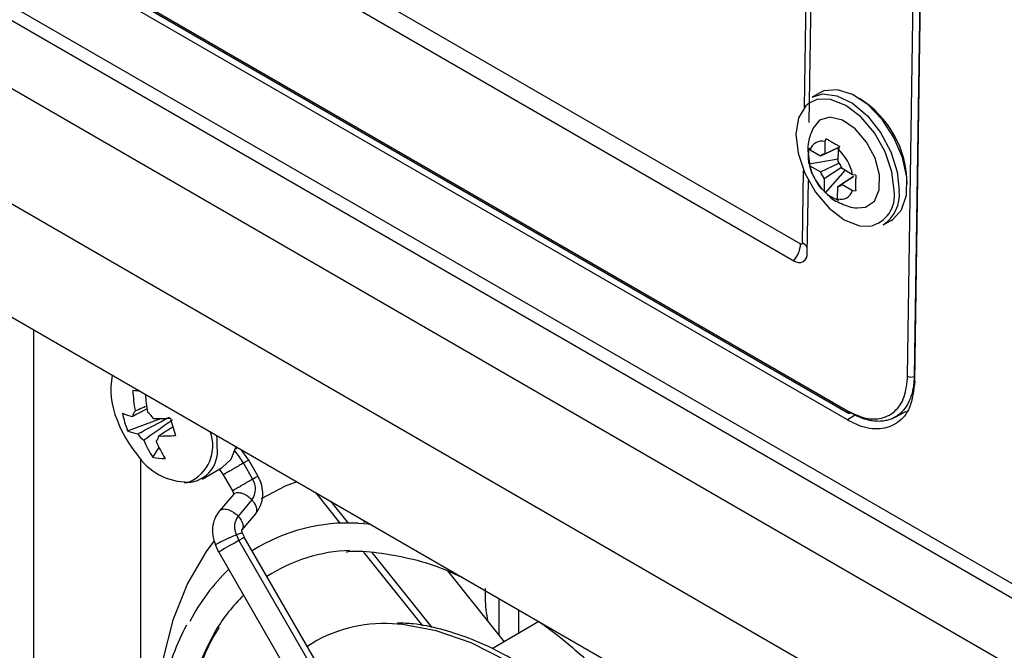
# Model space of a CAD drawing. Header units: millimetres. Extents: x -0.66 to 0.91, y -0.4 to 0.64.
# Tile 80 of 171: x 0.6016 to 0.6548, y -0.3315 to -0.2975. Entities that reach past the tile are written whole.
import ezdxf

# ---------------------------------------------------------------- set-up
doc = ezdxf.new("R2010")
doc.units = ezdxf.units.MM
doc.layers.add('FORMAT', color=7, linetype='Continuous')

msp = doc.modelspace()

# ---------------------------------------------------------------- linework, layer by layer
at = {"layer": 'FORMAT', "color": 7, "linetype": 'Continuous', "lineweight": 25}
for p, q in [((0.515468, -0.235468), (0.643817, -0.309562)), ((0.649599, -0.31671), (0.650771, -0.238462)), ((0.651123, -0.238467), (0.649951, -0.316715)), ((0.649986, -0.31697), (0.651159, -0.238722)), ((0.501408, -0.239097), (0.656835, -0.328823)), ((0.656835, -0.333314), (0.494323, -0.239498)), ((0.656835, -0.329632), (0.500701, -0.239498)), ((0.656835, -0.339545), (0.494138, -0.245622)), ((0.644026, -0.302192), (0.644839, -0.247944)), ((0.644281, -0.303016), (0.645098, -0.248491)), ((0.497973, -0.253925), (0.653061, -0.343455)), ((0.602847, -0.287031), (0.643453, -0.310472)), ((0.646351, -0.319069), (0.601835, -0.29337)), ((0.602818, -0.293535), (0.64641, -0.3187)), ((0.602939, -0.293516), (0.646358, -0.318582)), ((0.644858, -0.301404), (0.644434, -0.30164)), ((0.645127, -0.304033), (0.645117, -0.304698)), ((0.645198, -0.303871), (0.645127, -0.304033)), ((0.645855, -0.304453), (0.645927, -0.304291)), ((0.6442, -0.304534), (0.644288, -0.305208)), ((0.644325, -0.304495), (0.64429, -0.304395)), ((0.644896, -0.304825), (0.644325, -0.304495)), ((0.64584, -0.304382), (0.644896, -0.304825)), ((0.645117, -0.304698), (0.64584, -0.304365)), ((0.645845, -0.305118), (0.645855, -0.304453)), ((0.644277, -0.305244), (0.645847, -0.304961)), ((0.644277, -0.305244), (0.644313, -0.305343)), ((0.644313, -0.305343), (0.644884, -0.305673)), ((0.644884, -0.305673), (0.645878, -0.305207)), ((0.643917, -0.309505), (0.643976, -0.305591)), ((0.646028, -0.30544), (0.645096, -0.30605)), ((0.645154, -0.306799), (0.646225, -0.305592)), ((0.645825, -0.306471), (0.64667, -0.305917)), ((0.646629, -0.305825), (0.646058, -0.305495)), ((0.646804, -0.305847), (0.646629, -0.305825)), ((0.644176, -0.310055), (0.644234, -0.306138)), ((0.645096, -0.30605), (0.645086, -0.306715)), ((0.646675, -0.305926), (0.646045, -0.306343)), ((0.646045, -0.306343), (0.646616, -0.306673)), ((0.645086, -0.306715), (0.645154, -0.306799)), ((0.645815, -0.307135), (0.645825, -0.306471)), ((0.646616, -0.306673), (0.646791, -0.306695)), ((0.645883, -0.30722), (0.645815, -0.307135)), ((0.648279, -0.308541), (0.648703, -0.308305)), ((0.60239, -0.354249), (0.60239, -0.314203)), ((0.649951, -0.316715), (0.64999, -0.316693)), ((0.64906, -0.318843), (0.649539, -0.318589)), ((0.607449, -0.319648), (0.609248, -0.318993)), ((0.646771, -0.318818), (0.646351, -0.319069)), ((0.648886, -0.318937), (0.649066, -0.318839)), ((0.608807, -0.321081), (0.609151, -0.320563)), ((0.613301, -0.320634), (0.613367, -0.32054)), ((0.613996, -0.321234), (0.613565, -0.320655)), ((0.608147, -0.321149), (0.608147, -0.35578)), ((0.614491, -0.322093), (0.613995, -0.321234)), ((0.611471, -0.322272), (0.612563, -0.321641)), ((0.61241, -0.321737), (0.612617, -0.32203)), ((0.613706, -0.321401), (0.614202, -0.32226)), ((0.612617, -0.32203), (0.613113, -0.322889)), ((0.613169, -0.323101), (0.61242, -0.323975)), ((0.614171, -0.323388), (0.613422, -0.324262)), ((0.617599, -0.322983), (0.618941, -0.324653)), ((0.61841, -0.323452), (0.619366, -0.32464)), ((0.613622, -0.325012), (0.614371, -0.324138)), ((0.613332, -0.325276), (0.613465, -0.325573)), ((0.613465, -0.325573), (0.624215, -0.344192)), ((0.613758, -0.325405), (0.613659, -0.325183)), ((0.624507, -0.344023), (0.613757, -0.325404)), ((0.612206, -0.325832), (0.612371, -0.326202)), ((0.612372, -0.326204), (0.623122, -0.344823)), ((0.620192, -0.326209), (0.623383, -0.330179)), ((0.620641, -0.326227), (0.623898, -0.330278)), ((0.62473, -0.327218), (0.627804, -0.331042)), ((0.627525, -0.330695), (0.627525, -0.328713)), ((0.628586, -0.33059), (0.628586, -0.329326)), ((0.62968, -0.329959), (0.62715, -0.331419))]:
    msp.add_line(p, q, dxfattribs=at)
at = {"layer": 'FORMAT', "color": 7, "linetype": 'Continuous', "lineweight": 25, "flags": 128}
for points in [[(0.644434, -0.30164), (0.645002, -0.301467), (0.645782, -0.301561), (0.646614, -0.301967), (0.647422, -0.302652), (0.648136, -0.303553), (0.648691, -0.30459), (0.64904, -0.305673), (0.649149, -0.306703)], [(0.648703, -0.308305), (0.648795, -0.308249), (0.649276, -0.307719), (0.649535, -0.306934), (0.64955, -0.305964), (0.649318, -0.304896), (0.648861, -0.303824), (0.648219, -0.302843), (0.647449, -0.302042), (0.64662, -0.30149), (0.645805, -0.301237), (0.645077, -0.301306), (0.644858, -0.301404)], [(0.644283, -0.30196), (0.644097, -0.302116), (0.643707, -0.302759), (0.643563, -0.303639), (0.643679, -0.304668), (0.644042, -0.305746), (0.644619, -0.306768), (0.645351, -0.307634), (0.646169, -0.308258), (0.64699, -0.30858), (0.647554, -0.308603)], [(0.644807, -0.301746), (0.644694, -0.301771), (0.644283, -0.30196)], [(0.648866, -0.3067), (0.648751, -0.305671), (0.648387, -0.304593), (0.647811, -0.303571), (0.647078, -0.302705), (0.646261, -0.302081), (0.645439, -0.301759), (0.644807, -0.301746)], [(0.646882, -0.30762), (0.647328, -0.307586), (0.647806, -0.307258), (0.648068, -0.306648), (0.64808, -0.305838), (0.64784, -0.304938), (0.647381, -0.30407), (0.646764, -0.303349), (0.646073, -0.302875), (0.645401, -0.302711), (0.644839, -0.302878), (0.644476, -0.303326)], [(0.612298, -0.320544), (0.612287, -0.320127), (0.612264, -0.319903)], [(0.612563, -0.321641), (0.61304, -0.321185), (0.613317, -0.320511)], [(0.616596, -0.322404), (0.615966, -0.322649), (0.614674, -0.323321)], [(0.619915, -0.324648), (0.62045, -0.324678), (0.62055, -0.324687)], [(0.613465, -0.325573), (0.613218, -0.325715), (0.612947, -0.325871), (0.612695, -0.326017), (0.612499, -0.32613), (0.612389, -0.326194), (0.612372, -0.326204)], [(0.613757, -0.325404), (0.613747, -0.325409), (0.613651, -0.325465), (0.613465, -0.325573)], [(0.612111, -0.325617), (0.611696, -0.32617), (0.610682, -0.3279), (0.609894, -0.329876), (0.609342, -0.332073), (0.609033, -0.334466), (0.608971, -0.337025), (0.609087, -0.339031)], [(0.637868, -0.342312), (0.636835, -0.34071), (0.635242, -0.338562), (0.633524, -0.336591), (0.63171, -0.334832), (0.62983, -0.333316), (0.627918, -0.332067), (0.626007, -0.331108), (0.624127, -0.330455), (0.622313, -0.330119), (0.621762, -0.33008)]]:
    msp.add_lwpolyline(points, dxfattribs=at)
at = {"layer": 'FORMAT', "color": 7, "linetype": 'Continuous', "lineweight": 25}
for centre, radius, start, end in [((0.644051, -0.306375), 0.0055218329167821, 0.480261, 57.766831), ((0.644961, -0.304672), 0.0006599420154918, 75.499863, 164.495756), ((0.645166, -0.305038), 0.0003437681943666, 98.282001, 141.713619), ((0.643917, -0.30645), 0.0027831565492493, 12.990821, 45.859557), ((0.647025, -0.304718), 0.0027831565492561, 192.990821, 225.859557), ((0.64454, -0.306102), 0.0016342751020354, 21.811554, 37.038825), ((0.646401, -0.305066), 0.0016342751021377, 201.811554, 217.038825), ((0.645775, -0.30613), 0.0003437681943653, 278.282001, 321.713619), ((0.64598, -0.306497), 0.0006599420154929, 255.499863, 344.495756), ((0.647216, -0.306966), 0.0016720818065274, 281.683266, 9.14274), ((0.64717, -0.306891), 0.0019878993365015, 303.886891, 5.425829), ((0.642272, -0.309472), 0.0015482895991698, 319.735614, 356.647911), ((0.643856, -0.309514), 6.18136796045e-05, 231.628666, 8.366954), ((0.643655, -0.310026), 0.0005834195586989, 25.938438, 63.368521), ((0.643732, -0.310121), 0.0004487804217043, 231.628666, 8.366954), ((0.610713, -0.317432), 0.0041675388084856, 169.12035, 203.102877), ((0.649779, -0.316364), 0.0003907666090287, 242.508749, 296.047891), ((0.615532, -0.241533), 0.0763330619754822, 264.135129, 264.448312), ((0.615907, -0.317132), 0.008181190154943, 182.344977, 190.244107), ((0.616559, -0.317201), 0.0081608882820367, 183.362566, 190.248932), ((0.608219, -0.318931), 0.0005001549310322, 136.569759, 174.80939), ((0.607631, -0.31983), 0.0014803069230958, 34.253954, 52.676003), ((0.646479, -0.318599), 0.0001220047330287, 171.792493, 235.562128), ((0.612968, -0.316789), 0.0065, 200.517643, 219.47698), ((0.608247, -0.316277), 0.002661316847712, 246.126612, 258.588272), ((0.612953, -0.317501), 0.0059081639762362, 191.814304, 201.314934), ((0.60895, -0.308641), 0.0103566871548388, 269.470198, 274.500007), ((0.622523, -0.315681), 0.0131756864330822, 194.436461, 198.692777), ((0.646462, -0.318589), 0.0001225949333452, 245.1375, 304.149004), ((0.608526, -0.317215), 0.002661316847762, 246.126612, 258.588272), ((0.60994, -0.320468), 0.0021157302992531, 292.583288, 21.272233), ((0.609223, -0.31899), 0.0014803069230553, 214.253954, 232.676003), ((0.614119, -0.317699), 0.0062976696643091, 203.081084, 212.487193), ((0.608635, -0.31989), 0.0005001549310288, 316.569759, 354.80939), ((0.614792, -0.317765), 0.0062976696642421, 203.081084, 212.487193), ((0.609229, -0.309579), 0.0103566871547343, 269.470198, 274.500007), ((0.610607, -0.320744), 0.0017033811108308, 266.330644, 6.747761), ((0.609639, -0.323741), 0.0046925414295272, 29.908085, 39.750415), ((0.6107, -0.319151), 0.0032706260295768, 212.780128, 270.919297), ((0.609474, -0.317762), 0.0033854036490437, 258.648116, 270.108432), ((0.613372, -0.322801), 0.0009915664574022, 323.728545, 33.08624), ((0.614192, -0.32484), 0.000963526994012, 143.071803, 206.894568), ((0.619372, -0.334333), 0.0097010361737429, 86.787829, 122.347548), ((0.61979, -0.334974), 0.0088667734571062, 92.01934, 122.837925), ((0.620249, -0.334804), 0.0106127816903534, 133.746663, 152.748802), ((0.620516, -0.335487), 0.0097214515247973, 134.361379, 148.614862), ((0.621277, -0.337579), 0.0075146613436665, 86.303687, 123.239278), ((0.626102, -0.338205), 0.0159166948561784, 150.73548, 181.963876)]:
    msp.add_arc(centre, radius, start, end, dxfattribs=at)
for points, knots in [([(0.6444708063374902, -0.3033475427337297), (0.644379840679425, -0.3035808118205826), (0.6442303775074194, -0.3039640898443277), (0.6442082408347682, -0.3043733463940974), (0.6441995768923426, -0.3045335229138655)], [0, 0, 0, 0, 0.6086158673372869, 1, 1, 1, 1]), ([(0.645198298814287, -0.3038707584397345), (0.6452547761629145, -0.3039078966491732), (0.6453681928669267, -0.3039824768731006), (0.6455514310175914, -0.3040906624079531), (0.6457372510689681, -0.3041939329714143), (0.6458633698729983, -0.3042587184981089), (0.6459266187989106, -0.3042912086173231)], [0, 0, 0, 0, 0.2677112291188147, 0.5376124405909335, 0.768111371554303, 1, 1, 1, 1]), ([(0.6442769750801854, -0.3052435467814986), (0.6442657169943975, -0.3051704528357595), (0.6442431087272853, -0.3050236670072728), (0.6442398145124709, -0.3048063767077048), (0.6442538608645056, -0.3045964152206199), (0.6442777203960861, -0.3044624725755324), (0.6442896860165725, -0.304395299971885)], [0, 0, 0, 0, 0.2677112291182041, 0.5376124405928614, 0.7681113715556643, 1, 1, 1, 1]), ([(0.6442876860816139, -0.3052082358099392), (0.6442942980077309, -0.3052727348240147), (0.644326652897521, -0.3055883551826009), (0.6444846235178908, -0.3058697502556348), (0.6446103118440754, -0.3060936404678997)], [0, 0, 0, 0, 0.2043563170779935, 1, 1, 1, 1]), ([(0.6468040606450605, -0.3058468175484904), (0.6467987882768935, -0.3059291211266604), (0.6467882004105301, -0.3060944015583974), (0.6467827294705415, -0.306316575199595), (0.6467832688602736, -0.3065184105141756), (0.6467886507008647, -0.3066360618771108), (0.6467913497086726, -0.3066950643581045)], [0, 0, 0, 0, 0.2677112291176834, 0.5376124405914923, 0.7681113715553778, 1, 1, 1, 1]), ([(0.6446103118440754, -0.3060936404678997), (0.6446184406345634, -0.3061131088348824), (0.644739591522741, -0.3064032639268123), (0.6449797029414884, -0.3066196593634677), (0.6452037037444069, -0.3068215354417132)], [0, 0, 0, 0, 0.0670964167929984, 1, 1, 1, 1]), ([(0.6458827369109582, -0.3072196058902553), (0.6458097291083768, -0.3071916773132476), (0.6456631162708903, -0.3071355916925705), (0.6454711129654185, -0.3070322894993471), (0.6452998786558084, -0.306920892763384), (0.6452030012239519, -0.3068398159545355), (0.6451544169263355, -0.3067991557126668)], [0, 0, 0, 0, 0.2677112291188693, 0.5376124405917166, 0.7681113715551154, 1, 1, 1, 1]), ([(0.6452037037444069, -0.3068215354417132), (0.6452359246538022, -0.306861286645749), (0.6454466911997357, -0.3071213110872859), (0.6460201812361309, -0.3073935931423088), (0.6465707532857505, -0.3076245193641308), (0.6468667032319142, -0.3076149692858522), (0.6468776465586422, -0.3076146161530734)], [0, 0, 0, 0, 0.0809947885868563, 0.5298109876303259, 0.9826138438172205, 1, 1, 1, 1]), ([(0.6499861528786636, -0.3169699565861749), (0.6499264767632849, -0.3174763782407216), (0.6498146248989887, -0.3184255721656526), (0.6490934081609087, -0.319289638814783), (0.6481344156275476, -0.3196325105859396), (0.6471601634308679, -0.3194865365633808), (0.6465555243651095, -0.319174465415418), (0.6463512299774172, -0.3190690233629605)], [0, 0, 0, 0, 0.2457532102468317, 0.4606190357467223, 0.6756740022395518, 0.8904173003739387, 1, 1, 1, 1]), ([(0.6463583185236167, -0.3185817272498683), (0.6466605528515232, -0.3187267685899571), (0.6472650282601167, -0.3190168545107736), (0.6481567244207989, -0.3190427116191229), (0.6489285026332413, -0.3186785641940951), (0.6494792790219, -0.3178800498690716), (0.6495593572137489, -0.3170966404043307), (0.6495988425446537, -0.3167103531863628)], [0, 0, 0, 0, 0.1811571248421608, 0.3623182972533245, 0.5764904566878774, 0.7911739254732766, 1, 1, 1, 1]), ([(0.6499508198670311, -0.3167147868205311), (0.6499508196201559, -0.316714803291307), (0.6499492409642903, -0.3168201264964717), (0.6499385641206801, -0.3170274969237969), (0.6499003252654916, -0.3173254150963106), (0.6498395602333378, -0.317609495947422), (0.6497563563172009, -0.3178760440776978), (0.649650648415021, -0.318122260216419), (0.6495226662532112, -0.3183464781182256), (0.6493977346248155, -0.3185139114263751), (0.6492867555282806, -0.3186352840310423), (0.6491707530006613, -0.318745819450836), (0.649015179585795, -0.318865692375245), (0.6488116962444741, -0.3189809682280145), (0.6485900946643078, -0.3190676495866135), (0.6483337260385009, -0.3191284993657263), (0.648040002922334, -0.3191527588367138), (0.6477450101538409, -0.3191318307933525), (0.6474852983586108, -0.3190823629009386), (0.6472672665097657, -0.3190222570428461), (0.6470397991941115, -0.3189414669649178), (0.6467937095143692, -0.3188349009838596), (0.6466183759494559, -0.3187383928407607), (0.6465304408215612, -0.3186899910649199)], [0, 0, 0, 0, 8.0363191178e-06, 0.051388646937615, 0.1032448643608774, 0.1558015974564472, 0.2088475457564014, 0.2616432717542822, 0.3149603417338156, 0.369048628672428, 0.3963196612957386, 0.4236909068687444, 0.4763621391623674, 0.529546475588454, 0.5834940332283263, 0.6379745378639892, 0.7051780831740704, 0.7731481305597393, 0.8189914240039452, 0.8596284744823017, 0.9004306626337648, 0.9500629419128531, 1, 1, 1, 1]), ([(0.608472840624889, -0.3184878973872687), (0.6082870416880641, -0.3185859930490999), (0.6080360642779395, -0.3187185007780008), (0.6077858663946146, -0.318851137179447), (0.6077208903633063, -0.318885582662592)], [0, 0, 0, 0, 0.7403014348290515, 1, 1, 1, 1]), ([(0.6078557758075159, -0.3185869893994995), (0.6079180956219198, -0.3185584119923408), (0.6081046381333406, -0.3184728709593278), (0.6082913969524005, -0.3183882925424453), (0.6084157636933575, -0.318331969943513)], [0, 0, 0, 0, 0.3340783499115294, 1, 1, 1, 1]), ([(0.6079998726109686, -0.319823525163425), (0.6080648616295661, -0.3197890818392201), (0.608597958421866, -0.3195065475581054), (0.6091721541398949, -0.3192029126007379), (0.6096827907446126, -0.3189339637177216), (0.6097230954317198, -0.3189127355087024)], [0, 0, 0, 0, 0.1133771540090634, 0.9300186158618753, 1, 1, 1, 1]), ([(0.6098732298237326, -0.3190711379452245), (0.6098371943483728, -0.3190968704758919), (0.6093806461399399, -0.3194228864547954), (0.6088647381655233, -0.3197880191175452), (0.6083844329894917, -0.3201262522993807), (0.6083258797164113, -0.3201674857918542)], [0, 0, 0, 0, 0.0699813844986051, 0.8866228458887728, 1, 1, 1, 1]), ([(0.6098826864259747, -0.319460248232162), (0.609689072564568, -0.3195832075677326), (0.6094397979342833, -0.3197415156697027), (0.6091894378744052, -0.3198997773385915), (0.6091335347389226, -0.3199351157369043)], [0, 0, 0, 0, 0.7767090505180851, 1, 1, 1, 1]), ([(0.6133928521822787, -0.3205550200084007), (0.6133817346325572, -0.3205697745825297), (0.6133574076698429, -0.3206020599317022), (0.6133210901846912, -0.3206226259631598), (0.6133013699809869, -0.320633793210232)], [0, 0, 0, 0, 0.4570052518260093, 1, 1, 1, 1]), ([(0.6139931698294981, -0.3212355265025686), (0.6139922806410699, -0.321236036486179), (0.6139902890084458, -0.321237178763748), (0.6139522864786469, -0.3212591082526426), (0.6138723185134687, -0.3213052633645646), (0.6137717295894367, -0.3213633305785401), (0.6137063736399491, -0.3214010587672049)], [0, 0, 0, 0, 0.17541669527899, 0.3929039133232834, 0.6055496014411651, 1, 1, 1, 1]), ([(0.6137063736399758, -0.3214010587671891), (0.6136304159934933, -0.3214449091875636), (0.6135135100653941, -0.3215123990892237), (0.6133329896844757, -0.3216166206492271), (0.6131915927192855, -0.3216982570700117), (0.6130546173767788, -0.3217773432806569), (0.6128938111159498, -0.3218701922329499), (0.6127309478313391, -0.321964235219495), (0.6126407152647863, -0.3220163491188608), (0.6126140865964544, -0.3220317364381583), (0.6126195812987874, -0.3220285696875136), (0.6126210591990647, -0.3220277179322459)], [0, 0, 0, 0, 0.1683384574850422, 0.2590886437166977, 0.3519050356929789, 0.4448758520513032, 0.5360516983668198, 0.7056647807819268, 0.8752778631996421, 0.9664537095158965, 1, 1, 1, 1]), ([(0.6131149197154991, -0.322887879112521), (0.6131144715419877, -0.3228881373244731), (0.6131106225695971, -0.3228903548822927), (0.6131377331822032, -0.3228746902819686), (0.6132265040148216, -0.3228234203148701), (0.6133897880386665, -0.3227291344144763), (0.6135505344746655, -0.3226363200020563), (0.6136875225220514, -0.3225572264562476), (0.6138289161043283, -0.3224755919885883), (0.614009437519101, -0.322371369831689), (0.6141263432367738, -0.3223038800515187), (0.6142023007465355, -0.3222600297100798)], [0, 0, 0, 0, 0.0122799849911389, 0.105462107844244, 0.2788074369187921, 0.4521527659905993, 0.5453348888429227, 0.640351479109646, 0.7352102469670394, 0.8279573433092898, 1, 1, 1, 1]), ([(0.6142023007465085, -0.3222600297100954), (0.6142676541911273, -0.3222223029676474), (0.6143682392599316, -0.322164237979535), (0.6144482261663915, -0.3221180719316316), (0.6144863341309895, -0.3220960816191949), (0.6144883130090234, -0.3220949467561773), (0.6144892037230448, -0.3220944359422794)], [0, 0, 0, 0, 0.3934247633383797, 0.6055175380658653, 0.8224392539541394, 1, 1, 1, 1]), ([(0.614372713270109, -0.3241365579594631), (0.6144901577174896, -0.3239608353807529), (0.6147154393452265, -0.3236237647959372), (0.6147799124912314, -0.3230217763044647), (0.6146951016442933, -0.3225025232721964), (0.6145542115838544, -0.3222194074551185), (0.614491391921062, -0.322093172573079)], [0, 0, 0, 0, 0.3005288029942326, 0.5764735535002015, 0.8111592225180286, 1, 1, 1, 1]), ([(0.6131132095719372, -0.3228888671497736), (0.613119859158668, -0.322901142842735), (0.6131341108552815, -0.3229274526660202), (0.6131558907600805, -0.3229826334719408), (0.6131706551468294, -0.323048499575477), (0.6131681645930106, -0.323096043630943), (0.6131687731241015, -0.3230976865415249), (0.6131690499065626, -0.3230984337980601)], [0, 0, 0, 0, 0.0945732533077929, 0.2026936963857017, 0.4561683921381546, 0.7526452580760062, 1, 1, 1, 1]), ([(0.6141709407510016, -0.3233879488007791), (0.6140981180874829, -0.3233191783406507), (0.6139860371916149, -0.323213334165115), (0.6138112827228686, -0.3231091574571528), (0.6136739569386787, -0.3230476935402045), (0.6135398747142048, -0.3230102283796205), (0.6133836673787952, -0.3229965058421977), (0.6132450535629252, -0.3230193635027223), (0.6131961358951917, -0.3230876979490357), (0.6131798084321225, -0.3231105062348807)], [0, 0, 0, 0, 0.2129142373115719, 0.3276949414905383, 0.4450889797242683, 0.5626783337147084, 0.677997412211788, 0.8925237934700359, 0.9999999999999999, 0.9999999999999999, 0.9999999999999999, 0.9999999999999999]), ([(0.6143606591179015, -0.3241289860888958), (0.6143819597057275, -0.3241096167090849), (0.6144256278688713, -0.3240699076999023), (0.6144421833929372, -0.3239714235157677), (0.6144380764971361, -0.3238614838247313), (0.61440354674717, -0.3237399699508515), (0.6143287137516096, -0.3235783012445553), (0.6142330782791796, -0.3234629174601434), (0.6141709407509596, -0.3233879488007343)], [0, 0, 0, 0, 0.1393956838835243, 0.285773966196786, 0.4350339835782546, 0.5840460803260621, 0.7297409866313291, 1, 1, 1, 1]), ([(0.6124211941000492, -0.3239732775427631), (0.6123431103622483, -0.3240792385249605), (0.612173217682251, -0.3243097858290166), (0.6120382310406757, -0.3247608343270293), (0.6120188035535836, -0.3252981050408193), (0.612143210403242, -0.3256522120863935), (0.612206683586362, -0.3258328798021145)], [0, 0, 0, 0, 0.2061836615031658, 0.4486093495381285, 0.7186769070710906, 1, 1, 1, 1]), ([(0.6124316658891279, -0.3239826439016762), (0.6124476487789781, -0.3239603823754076), (0.6124962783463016, -0.3238926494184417), (0.6126343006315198, -0.3238700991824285), (0.6127904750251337, -0.3238837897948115), (0.6129245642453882, -0.3239212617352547), (0.613061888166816, -0.3239827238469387), (0.6132366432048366, -0.3240869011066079), (0.6133487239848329, -0.3241927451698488), (0.6134215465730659, -0.3242615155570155)], [0, 0, 0, 0, 0.1052840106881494, 0.3203373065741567, 0.4359396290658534, 0.5538178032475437, 0.6715001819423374, 0.7865628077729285, 0.9999999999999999, 0.9999999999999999, 0.9999999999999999, 0.9999999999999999]), ([(0.613421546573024, -0.3242615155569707), (0.6134836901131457, -0.3243364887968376), (0.6135793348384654, -0.324451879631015), (0.6136541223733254, -0.3246135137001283), (0.6136888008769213, -0.3247351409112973), (0.613692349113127, -0.3248446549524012), (0.6136792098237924, -0.324935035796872), (0.6136427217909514, -0.3249695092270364), (0.6136281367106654, -0.3249832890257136)], [0, 0, 0, 0, 0.2820848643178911, 0.4341550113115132, 0.589687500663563, 0.7454787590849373, 0.8982621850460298, 1, 1, 1, 1]), ([(0.6136582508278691, -0.3251816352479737), (0.6136466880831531, -0.325148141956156), (0.6136247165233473, -0.3250844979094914), (0.613623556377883, -0.3250272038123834), (0.6136283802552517, -0.3250071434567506), (0.6136259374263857, -0.3250092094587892), (0.613625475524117, -0.3250096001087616)], [0, 0, 0, 0, 0.3446717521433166, 0.6549462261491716, 0.934755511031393, 1, 1, 1, 1]), ([(0.6203787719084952, -0.3245879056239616), (0.6203721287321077, -0.3245871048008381), (0.6203078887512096, -0.3245793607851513), (0.6202469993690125, -0.324584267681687), (0.6201924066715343, -0.3245886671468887)], [0, 0, 0, 0, 0.1034118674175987, 1, 1, 1, 1]), ([(0.6133324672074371, -0.3252762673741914), (0.6132507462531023, -0.3253088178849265), (0.6131249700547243, -0.3253589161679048), (0.6129337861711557, -0.325442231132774), (0.6127850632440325, -0.3255095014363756), (0.6126421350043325, -0.3255769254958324), (0.6124758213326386, -0.3256589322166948), (0.6123099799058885, -0.3257474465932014), (0.612223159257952, -0.3258051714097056), (0.6122006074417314, -0.325828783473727), (0.6122081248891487, -0.3258309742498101), (0.6122098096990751, -0.3258314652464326)], [0, 0, 0, 0, 0.1695608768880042, 0.2609700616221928, 0.3544604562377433, 0.4481063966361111, 0.5399443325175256, 0.7107890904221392, 0.8816338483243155, 0.9734717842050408, 1, 1, 1, 1]), ([(0.6136572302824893, -0.3251839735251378), (0.6136547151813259, -0.3251813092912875), (0.6136492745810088, -0.3251755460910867), (0.6136037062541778, -0.3251838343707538), (0.6135130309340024, -0.3252092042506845), (0.6134035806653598, -0.325249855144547), (0.6133324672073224, -0.3252762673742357)], [0, 0, 0, 0, 0.1848405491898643, 0.3998421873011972, 0.6100576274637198, 1, 1, 1, 1]), ([(0.6192533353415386, -0.3261903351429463), (0.6192921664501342, -0.3261855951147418), (0.6198330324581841, -0.3261195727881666), (0.620969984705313, -0.3262142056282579), (0.6226474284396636, -0.3265026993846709), (0.6241759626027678, -0.3269536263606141), (0.6251483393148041, -0.3273899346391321), (0.6255264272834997, -0.3275595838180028)], [0, 0, 0, 0, 0.0210624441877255, 0.2933720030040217, 0.56258854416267, 0.8299218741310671, 0.9999999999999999, 0.9999999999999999, 0.9999999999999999, 0.9999999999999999]), ([(0.6267688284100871, -0.3281640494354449), (0.6267658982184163, -0.3285408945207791), (0.6267614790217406, -0.3291092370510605), (0.6268774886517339, -0.3297292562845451), (0.6269165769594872, -0.3299381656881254)], [0, 0, 0, 0, 0.6630598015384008, 1, 1, 1, 1]), ([(0.6106249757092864, -0.3301459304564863), (0.6103764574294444, -0.3306635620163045), (0.6098669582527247, -0.3317247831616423), (0.6093320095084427, -0.3335436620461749), (0.6089804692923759, -0.3355309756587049), (0.6088224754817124, -0.3371716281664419), (0.608845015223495, -0.3381751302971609), (0.6088508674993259, -0.3384356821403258)], [0, 0, 0, 0, 0.221772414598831, 0.4546662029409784, 0.6870687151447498, 0.9187497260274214, 0.9999999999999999, 0.9999999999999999, 0.9999999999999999, 0.9999999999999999]), ([(0.6104458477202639, -0.338434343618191), (0.6104455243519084, -0.3380203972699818), (0.6104447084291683, -0.3369759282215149), (0.6106154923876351, -0.3354135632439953), (0.6109341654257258, -0.3337473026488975), (0.6114161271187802, -0.3322196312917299), (0.6119090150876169, -0.331051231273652), (0.61229066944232, -0.3304637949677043), (0.6124130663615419, -0.3302754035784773)], [0, 0, 0, 0, 0.1263760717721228, 0.3188719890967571, 0.5126610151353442, 0.7081858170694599, 0.906414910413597, 1, 1, 1, 1]), ([(0.6381428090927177, -0.3421536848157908), (0.6378282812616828, -0.3416355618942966), (0.6373309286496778, -0.3408162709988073), (0.6364454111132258, -0.3395704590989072), (0.6355279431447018, -0.3383692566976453), (0.6343795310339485, -0.3370252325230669), (0.6331293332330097, -0.335719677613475), (0.6317813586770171, -0.3344795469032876), (0.6303626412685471, -0.3333450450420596), (0.6288937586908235, -0.3323437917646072), (0.627394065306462, -0.3314982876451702), (0.6258797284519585, -0.3308222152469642), (0.6243687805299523, -0.3303417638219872), (0.6230784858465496, -0.3300683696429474), (0.6223179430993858, -0.3300456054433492), (0.6220381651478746, -0.3300372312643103)], [0, 0, 0, 0, 0.0752574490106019, 0.11900215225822, 0.1913256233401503, 0.265851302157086, 0.3452147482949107, 0.4273685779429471, 0.5115158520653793, 0.5970566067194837, 0.6836238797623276, 0.771022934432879, 0.8591884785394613, 0.9482002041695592, 1, 1, 1, 1]), ([(0.6296651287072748, -0.3299488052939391), (0.6296877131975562, -0.3299637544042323), (0.6303008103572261, -0.330369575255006), (0.6314858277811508, -0.3313440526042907), (0.6331824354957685, -0.3328565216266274), (0.63477647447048, -0.3345003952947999), (0.6362025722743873, -0.3361513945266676), (0.6373897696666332, -0.3376786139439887), (0.6384280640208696, -0.3391422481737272), (0.6391882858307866, -0.3402894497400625), (0.6396233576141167, -0.3410214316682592), (0.6397460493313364, -0.3412278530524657)], [0, 0, 0, 0, 0.0060388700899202, 0.1639361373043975, 0.3201156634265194, 0.4727433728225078, 0.6167214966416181, 0.7421667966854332, 0.8408199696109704, 0.9551106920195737, 1, 1, 1, 1])]:
    msp.add_open_spline(points, degree=3, knots=knots, dxfattribs=at)

doc.saveas('drawing.dxf')
